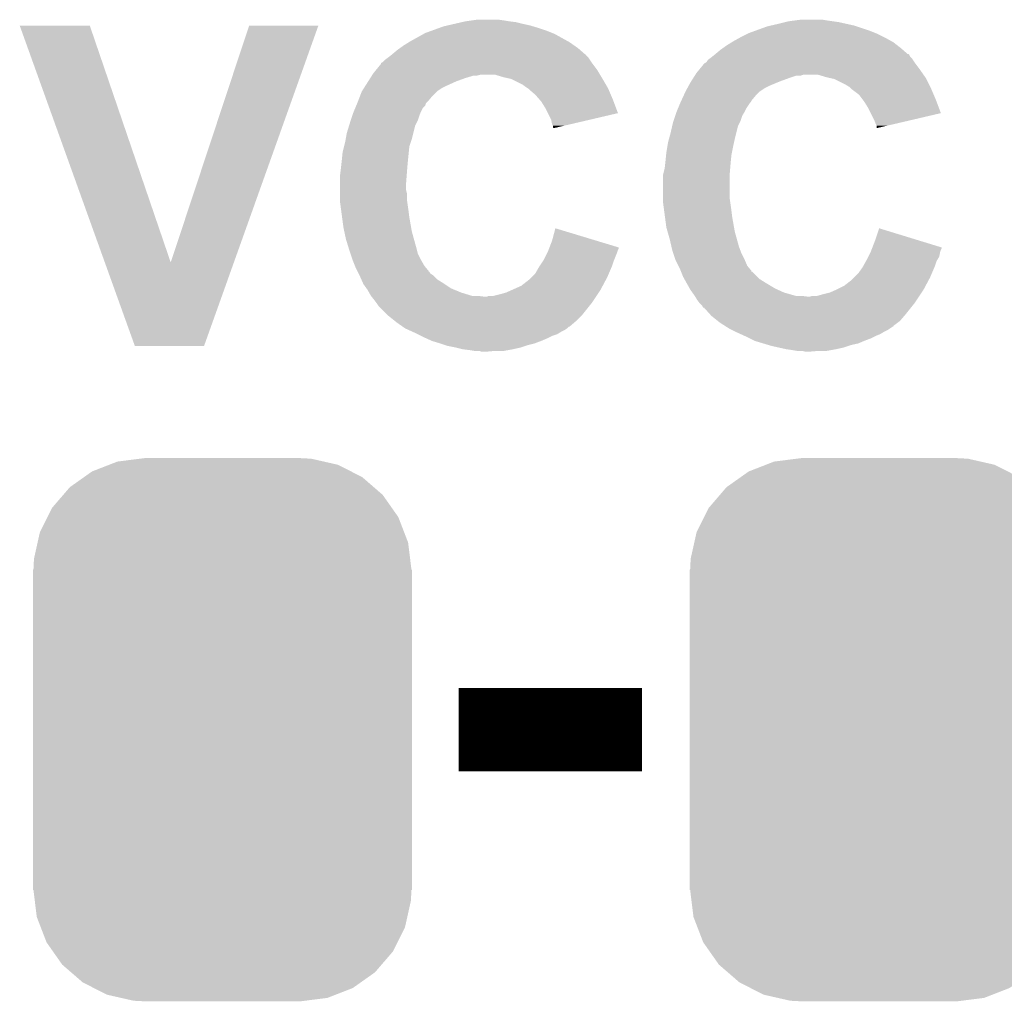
# Model space of a CAD drawing. Extents: x -1.3 to 24.2, y -3.9 to 39.2.
# Tile 12 of 43: x 8.8 to 11.8, y 5.5 to 8.5. Entities that reach past the tile are written whole.
import ezdxf

# ---------------------------------------------------------------- set-up
doc = ezdxf.new("R2010")
doc.units = 0
doc.layers.get('0').update_dxf_attribs({"linetype": 'CONTINUOUS'})
doc.layers.add('BOOST_10_CLICK_V101_GTO', color=14, linetype='CONTINUOUS')
doc.layers.add('BOOST_10_CLICK_V101_GTS', color=12, linetype='CONTINUOUS')

# ---------------------------------------------------------------- blocks, each defined once
blk = doc.blocks.new('CUSTOM_86')
for points in [[(-0.344522, 0.80667), (-0.319682, 0.816338), (0.351232, 0.80667), (0.308712, 0.816338)], [(-0.319682, 0.816338), (-0.251122, 0.82504), (0.308712, 0.816338), (0.27044, 0.82504)], [(-0.251122, 0.82504), (-0.23749, 0.82677), (0.27044, 0.82504), (0.23749, 0.82677)], [(-0.420946, 0.769256), (-0.396894, 0.786286), (0.425156, 0.769256), (0.391508, 0.786286)], [(-0.396894, 0.786286), (-0.344522, 0.80667), (0.391508, 0.786286), (0.351232, 0.80667)], [(-0.464512, 0.738408), (-0.420946, 0.769256), (0.460796, 0.738408), (0.425156, 0.769256)], [(-0.484594, 0.715032), (-0.464512, 0.738408), (0.4878, 0.715032), (0.460796, 0.738408)], [(-0.5185, 0.67556), (-0.484594, 0.715032), (0.515528, 0.67556), (0.4878, 0.715032)], [(-0.532704, 0.647234), (-0.5185, 0.67556), (0.535424, 0.647234), (0.515528, 0.67556)], [(-0.555636, 0.601496), (-0.532704, 0.647234), (0.55303, 0.601496), (0.535424, 0.647234)], [(-0.562694, 0.569912), (-0.555636, 0.601496), (0.565186, 0.569912), (0.55303, 0.601496)], [(-0.573704, 0.520636), (-0.562694, 0.569912), (0.571254, 0.520636), (0.565186, 0.569912)], [(-0.57531, 0.48768), (-0.573704, 0.520636), (0.57531, 0.48768), (0.571254, 0.520636)], [(-0.57658, -0.48768), (-0.57658, 0.48768), (0.57658, -0.48768), (0.57658, 0.48768)], [(-0.571252, -0.520636), (-0.57531, -0.48768), (0.573704, -0.520636), (0.57531, -0.48768)], [(-0.565186, -0.569912), (-0.571252, -0.520636), (0.562692, -0.569912), (0.573704, -0.520636)], [(-0.553028, -0.601496), (-0.565186, -0.569912), (0.555636, -0.601496), (0.562692, -0.569912)], [(-0.535424, -0.647234), (-0.553028, -0.601496), (0.532702, -0.647234), (0.555636, -0.601496)], [(-0.515526, -0.67556), (-0.535424, -0.647234), (0.5185, -0.67556), (0.532702, -0.647234)], [(-0.4878, -0.715032), (-0.515526, -0.67556), (0.484592, -0.715032), (0.5185, -0.67556)], [(-0.460794, -0.738408), (-0.4878, -0.715032), (0.464512, -0.738408), (0.484592, -0.715032)], [(-0.425156, -0.769256), (-0.460794, -0.738408), (0.420944, -0.769256), (0.464512, -0.738408)], [(-0.391506, -0.786286), (-0.425156, -0.769256), (0.396894, -0.786286), (0.420944, -0.769256)], [(-0.351232, -0.80667), (-0.391506, -0.786286), (0.34452, -0.80667), (0.396894, -0.786286)], [(-0.30871, -0.816338), (-0.351232, -0.80667), (0.319682, -0.816338), (0.34452, -0.80667)], [(-0.27044, -0.82504), (-0.30871, -0.816338), (0.25112, -0.82504), (0.319682, -0.816338)], [(-0.23749, -0.82677), (-0.27044, -0.82504), (0.23749, -0.82677), (0.25112, -0.82504)]]:
    blk.add_solid(points)

msp = doc.modelspace()

# ---------------------------------------------------------------- linework, layer by layer
at = {"layer": 'BOOST_10_CLICK_V101_GTO', "const_width": 0.254}
msp.add_lwpolyline([(10.14984, 6.35), (10.70864, 6.35)], dxfattribs=at)
at = {"layer": 'BOOST_10_CLICK_V101_GTO'}
for points in [[(8.813834, 8.493742), (8.813828, 8.493756), (9.027164, 8.493742), (8.813828, 8.493756)], [(9.073024, 7.772468), (8.813834, 8.493742), (9.273562, 7.772468), (9.027164, 8.493742)], [(9.273562, 7.772468), (9.512308, 8.49373), (9.46577, 7.772468), (9.72311, 8.49373)], [(9.512308, 8.49373), (9.512318, 8.49376), (9.72311, 8.49373), (9.512318, 8.49376)], [(10.069196, 8.47852), (10.090152, 8.48614), (10.41654, 8.47852), (10.39368, 8.48614)], [(10.090152, 8.48614), (10.104122, 8.49122), (10.39368, 8.48614), (10.376746, 8.49122)], [(10.104122, 8.49122), (10.115128, 8.49376), (10.376746, 8.49122), (10.368278, 8.49376)], [(10.115128, 8.49376), (10.13714, 8.49884), (10.368278, 8.49376), (10.34542, 8.49884)], [(10.13714, 8.49884), (10.159152, 8.50392), (10.34542, 8.49884), (10.3251, 8.50392)], [(10.159152, 8.50392), (10.17016, 8.50646), (10.3251, 8.50392), (10.30478, 8.50646)], [(10.17016, 8.50646), (10.18794, 8.509), (10.30478, 8.50646), (10.28954, 8.509)], [(10.18794, 8.509), (10.205722, 8.51154), (10.28954, 8.509), (10.271758, 8.51154)], [(11.054716, 8.47852), (11.089642, 8.49122), (11.39952, 8.47852), (11.361416, 8.49122)], [(11.089642, 8.49122), (11.100638, 8.493758), (11.361416, 8.49122), (11.3538, 8.493758)], [(11.100638, 8.493758), (11.12266, 8.49884), (11.3538, 8.493758), (11.330936, 8.49884)], [(11.12266, 8.49884), (11.14298, 8.50392), (11.330936, 8.49884), (11.308078, 8.50392)], [(11.14298, 8.50392), (11.153142, 8.50646), (11.308078, 8.50392), (11.2903, 8.50646)], [(11.153142, 8.50646), (11.172192, 8.509), (11.2903, 8.50646), (11.27252, 8.509)], [(11.172192, 8.509), (11.191242, 8.51154), (11.27252, 8.509), (11.257278, 8.51154)], [(10.00252, 8.445498), (10.04367, 8.46836), (10.483094, 8.445498), (10.441942, 8.46836)], [(10.04367, 8.46836), (10.048242, 8.4709), (10.441942, 8.46836), (10.435592, 8.4709)], [(10.048242, 8.4709), (10.069196, 8.47852), (10.435592, 8.4709), (10.41654, 8.47852)], [(10.9855, 8.445498), (11.003788, 8.45566), (11.46861, 8.445498), (11.45032, 8.45566)], [(11.003788, 8.45566), (11.00836, 8.4582), (11.45032, 8.45566), (11.44524, 8.4582)], [(11.00836, 8.4582), (11.02868, 8.46836), (11.44524, 8.4582), (11.42492, 8.46836)], [(11.02868, 8.46836), (11.033762, 8.4709), (11.42492, 8.46836), (11.41857, 8.4709)], [(11.033762, 8.4709), (11.054716, 8.47852), (11.41857, 8.4709), (11.39952, 8.47852)], [(9.96442, 8.4201), (9.971532, 8.42518), (10.51887, 8.4201), (10.513062, 8.42518)], [(9.971532, 8.42518), (9.9822, 8.4328), (10.513062, 8.42518), (10.502178, 8.4328)], [(9.9822, 8.4328), (9.998458, 8.44296), (10.502178, 8.4328), (10.487662, 8.44296)], [(9.998458, 8.44296), (10.00252, 8.445498), (10.487662, 8.44296), (10.483094, 8.445498)], [(10.9474, 8.4201), (10.954512, 8.42518), (11.501848, 8.4201), (11.49604, 8.42518)], [(10.954512, 8.42518), (10.96518, 8.4328), (11.49604, 8.42518), (11.486242, 8.4328)], [(10.96518, 8.4328), (10.981438, 8.44296), (11.486242, 8.4328), (11.473176, 8.44296)], [(10.981438, 8.44296), (10.9855, 8.445498), (11.473176, 8.44296), (11.46861, 8.445498)], [(9.926322, 8.38962), (9.933094, 8.3947), (10.549468, 8.38962), (10.54608, 8.3947)], [(9.933094, 8.3947), (9.93648, 8.39724), (10.54608, 8.3947), (10.54354, 8.39724)], [(9.93648, 8.39724), (9.945996, 8.404854), (10.54354, 8.39724), (10.535926, 8.404854)], [(9.945996, 8.404854), (9.94915, 8.407376), (10.535926, 8.404854), (10.53592, 8.407376)], [(9.94915, 8.407376), (9.94918, 8.4074), (10.53592, 8.407376), (10.533384, 8.4074)], [(9.94918, 8.4074), (9.96442, 8.4201), (10.533384, 8.4074), (10.51887, 8.4201)], [(10.909302, 8.389622), (10.916072, 8.3947), (11.532446, 8.389622), (11.52906, 8.3947)], [(10.916072, 8.3947), (10.91946, 8.39724), (11.52906, 8.3947), (11.526522, 8.39724)], [(10.91946, 8.39724), (10.922636, 8.399782), (11.526522, 8.39724), (11.523982, 8.399782)], [(10.922636, 8.399782), (10.92898, 8.404856), (11.523982, 8.399782), (11.521442, 8.404856)], [(10.92898, 8.404856), (10.932152, 8.407394), (11.521442, 8.404856), (11.518906, 8.407394)], [(10.932152, 8.407394), (10.93216, 8.4074), (11.518906, 8.407394), (11.516364, 8.4074)], [(10.93216, 8.4074), (10.9474, 8.4201), (11.516364, 8.4074), (11.501848, 8.4201)], [(9.899068, 8.359138), (9.91362, 8.376924), (10.571482, 8.359138), (10.558144, 8.376924)], [(9.91362, 8.376924), (9.913634, 8.37946), (10.558144, 8.376924), (10.55624, 8.37946)], [(9.913634, 8.37946), (9.913636, 8.379466), (10.55624, 8.37946), (10.556236, 8.379466)], [(9.913636, 8.379466), (9.918698, 8.382002), (10.556236, 8.379466), (10.554546, 8.382002)], [(9.918698, 8.382002), (9.926322, 8.38962), (10.554546, 8.382002), (10.549468, 8.38962)], [(10.882052, 8.35914), (10.896598, 8.376918), (11.55446, 8.35914), (11.541128, 8.376918)], [(10.896598, 8.376918), (10.89914, 8.37946), (11.541128, 8.376918), (11.53922, 8.37946)], [(10.89914, 8.37946), (10.899144, 8.379462), (11.53922, 8.37946), (11.53922, 8.379462)], [(10.899144, 8.379462), (10.904218, 8.382004), (11.53922, 8.379462), (11.537524, 8.382004)], [(10.904218, 8.382004), (10.909302, 8.389622), (11.537524, 8.382004), (11.532446, 8.389622)], [(9.874596, 8.32358), (9.881062, 8.333742), (10.142222, 8.32358), (10.17016, 8.333742)], [(9.881062, 8.333742), (9.88591, 8.34136), (10.17016, 8.333742), (10.195556, 8.34136)], [(9.88591, 8.34136), (9.887526, 8.3439), (10.205718, 8.34136), (10.215878, 8.3439)], [(9.887526, 8.3439), (9.89076, 8.34898), (10.580626, 8.3439), (10.577578, 8.34898)], [(9.89076, 8.34898), (9.899068, 8.359138), (10.577578, 8.34898), (10.571482, 8.359138)], [(10.287002, 8.33628), (10.261598, 8.3439), (10.585198, 8.33628), (10.580626, 8.3439)], [(10.298436, 8.33374), (10.287002, 8.33628), (10.58672, 8.33374), (10.585198, 8.33628)], [(10.309858, 8.331202), (10.298436, 8.33374), (10.588202, 8.331202), (10.58672, 8.33374)], [(10.857576, 8.32358), (10.86404, 8.33374), (11.127742, 8.32358), (11.15568, 8.33374)], [(10.86404, 8.33374), (10.868888, 8.341358), (11.15568, 8.33374), (11.178538, 8.341358)], [(10.868888, 8.341358), (10.86889, 8.34136), (11.178538, 8.341358), (11.191236, 8.34136)], [(10.86889, 8.34136), (10.870506, 8.343898), (11.191236, 8.34136), (11.198858, 8.343898)], [(10.870506, 8.3439), (10.87374, 8.34898), (11.565128, 8.3439), (11.561572, 8.34898)], [(10.870506, 8.343898), (10.870506, 8.3439), (11.198858, 8.343898), (11.244578, 8.3439)], [(10.87374, 8.34898), (10.882052, 8.35914), (11.561572, 8.34898), (11.55446, 8.35914)], [(11.269982, 8.33628), (11.244578, 8.3439), (11.570462, 8.33628), (11.565128, 8.3439)], [(11.281424, 8.333738), (11.269982, 8.33628), (11.57224, 8.333738), (11.570462, 8.33628)], [(11.292838, 8.331202), (11.281424, 8.333738), (11.57351, 8.331202), (11.57224, 8.333738)], [(9.855202, 8.2931), (9.861664, 8.303258), (10.0838, 8.2931), (10.099038, 8.303258)], [(9.861664, 8.303258), (9.866514, 8.31088), (10.099038, 8.303258), (10.11428, 8.31088)], [(9.866514, 8.31088), (9.874596, 8.32358), (10.11428, 8.31088), (10.142222, 8.32358)], [(10.345418, 8.31342), (10.309858, 8.331202), (10.598574, 8.31342), (10.588202, 8.331202)], [(10.35558, 8.3058), (10.345418, 8.31342), (10.603018, 8.3058), (10.598574, 8.31342)], [(10.359394, 8.303258), (10.35558, 8.3058), (10.6045, 8.303258), (10.603018, 8.3058)], [(10.3632, 8.30072), (10.359394, 8.303258), (10.605588, 8.30072), (10.6045, 8.303258)], [(10.84072, 8.2931), (10.84626, 8.303258), (11.06678, 8.2931), (11.082018, 8.303258)], [(10.84626, 8.303258), (10.850418, 8.31088), (11.082018, 8.303258), (11.09726, 8.31088)], [(10.850418, 8.31088), (10.85596, 8.32104), (11.09726, 8.31088), (11.121644, 8.32104)], [(10.85596, 8.32104), (10.857576, 8.32358), (11.121644, 8.32104), (11.127742, 8.32358)], [(11.3284, 8.31342), (11.292838, 8.331202), (11.5824, 8.31342), (11.57351, 8.331202)], [(11.341098, 8.305802), (11.3284, 8.31342), (11.58621, 8.305802), (11.5824, 8.31342)], [(11.343642, 8.30326), (11.341098, 8.305802), (11.58748, 8.30326), (11.58621, 8.305802)], [(11.34872, 8.298182), (11.343642, 8.30326), (11.589658, 8.298182), (11.58748, 8.30326)], [(9.844454, 8.265162), (9.850316, 8.2804), (10.058402, 8.265162), (10.0711, 8.2804)], [(9.850316, 8.2804), (9.8552, 8.293098), (10.0711, 8.2804), (10.083798, 8.293098)], [(9.8552, 8.293098), (9.855202, 8.2931), (10.083798, 8.293098), (10.0838, 8.2931)], [(10.36574, 8.298178), (10.3632, 8.30072), (10.606678, 8.298178), (10.605588, 8.30072)], [(10.38352, 8.282942), (10.36574, 8.298178), (10.613208, 8.282942), (10.606678, 8.298178)], [(10.396858, 8.2677), (10.38352, 8.282942), (10.61974, 8.2677), (10.613208, 8.282942)], [(10.827822, 8.265156), (10.834858, 8.2804), (11.041378, 8.265156), (11.05408, 8.2804)], [(10.834858, 8.2804), (10.840718, 8.293098), (11.05408, 8.2804), (11.066778, 8.293098)], [(10.840718, 8.293098), (10.84072, 8.2931), (11.066778, 8.293098), (11.06678, 8.2931)], [(11.369038, 8.282942), (11.34872, 8.298182), (11.596188, 8.282942), (11.589658, 8.298182)], [(11.38047, 8.2677), (11.369038, 8.282942), (11.60272, 8.2677), (11.596188, 8.282942)], [(9.830858, 8.23214), (9.83509, 8.242296), (10.03554, 8.23214), (10.040618, 8.242296)], [(9.83509, 8.242296), (9.838266, 8.24992), (10.040618, 8.242296), (10.048236, 8.24992)], [(9.838266, 8.24992), (9.84144, 8.257536), (10.048236, 8.24992), (10.05078, 8.257536)], [(9.84144, 8.257536), (9.8425, 8.26008), (10.05078, 8.257536), (10.053322, 8.26008)], [(9.8425, 8.26008), (9.844454, 8.265162), (10.053322, 8.26008), (10.058402, 8.265162)], [(10.4013, 8.262622), (10.396858, 8.2677), (10.621642, 8.262622), (10.61974, 8.2677)], [(10.414, 8.242298), (10.4013, 8.262622), (10.62925, 8.242298), (10.621642, 8.262622)], [(10.421622, 8.227054), (10.414, 8.242298), (10.634954, 8.227054), (10.62925, 8.242298)], [(10.813838, 8.232142), (10.81807, 8.242298), (11.02106, 8.232142), (11.02614, 8.242298)], [(10.81807, 8.242298), (10.82442, 8.25754), (11.02614, 8.242298), (11.0363, 8.25754)], [(10.82442, 8.25754), (10.82548, 8.26008), (11.0363, 8.25754), (11.038836, 8.26008)], [(10.82548, 8.260082), (10.827822, 8.265156), (11.038838, 8.260082), (11.041378, 8.265156)], [(10.82548, 8.26008), (10.82548, 8.260082), (11.038836, 8.26008), (11.038838, 8.260082)], [(11.38428, 8.262618), (11.38047, 8.2677), (11.604624, 8.262618), (11.60272, 8.2677)], [(11.39698, 8.242298), (11.38428, 8.262618), (11.61223, 8.242298), (11.604624, 8.262618)], [(11.404604, 8.227054), (11.39698, 8.242298), (11.617934, 8.227054), (11.61223, 8.242298)], [(9.821332, 8.2042), (9.826414, 8.219442), (10.02538, 8.2042), (10.03046, 8.219442)], [(9.826414, 8.219442), (9.8298, 8.229598), (10.03046, 8.219442), (10.034522, 8.229598)], [(9.8298, 8.229598), (9.830858, 8.23214), (10.034522, 8.229598), (10.03554, 8.23214)], [(10.431778, 8.206742), (10.421622, 8.227054), (10.548044, 8.206742), (10.634954, 8.227054)], [(10.804314, 8.2042), (10.809394, 8.219442), (11.00836, 8.2042), (11.01344, 8.219442)], [(10.809394, 8.219442), (10.81278, 8.229598), (11.01344, 8.219442), (11.019532, 8.229598)], [(10.81278, 8.229598), (10.813838, 8.232142), (11.019532, 8.229598), (11.02106, 8.232142)], [(11.41476, 8.20674), (11.404604, 8.227054), (11.530978, 8.20674), (11.617934, 8.227054)], [(9.80948, 8.166102), (9.816512, 8.188958), (10.012044, 8.166102), (10.017758, 8.188958)], [(9.816512, 8.188958), (9.81964, 8.19912), (10.017758, 8.188958), (10.022838, 8.19912)], [(9.81964, 8.19912), (9.821332, 8.2042), (10.022838, 8.19912), (10.02538, 8.2042)], [(10.43432, 8.194042), (10.431778, 8.206742), (10.493704, 8.194042), (10.548044, 8.206742)], [(10.436858, 8.188964), (10.43432, 8.194042), (10.471978, 8.188964), (10.493704, 8.194042)], [(10.43686, 8.183884), (10.436858, 8.188964), (10.450242, 8.183884), (10.471978, 8.188964)], [(10.439392, 8.181348), (10.43686, 8.183884), (10.439392, 8.181348), (10.450242, 8.183884)], [(10.795, 8.1661), (10.800274, 8.188958), (10.995024, 8.1661), (11.000738, 8.188958)], [(10.800274, 8.188958), (10.80262, 8.199118), (11.000738, 8.188958), (11.005818, 8.199118)], [(10.80262, 8.199118), (10.804314, 8.2042), (11.005818, 8.199118), (11.00836, 8.2042)], [(11.41984, 8.19404), (11.41476, 8.20674), (11.476614, 8.19404), (11.530978, 8.20674)], [(11.422378, 8.188964), (11.41984, 8.19404), (11.454886, 8.188964), (11.476614, 8.19404)], [(11.42238, 8.18137), (11.422378, 8.188964), (11.42238, 8.18137), (11.454886, 8.188964)], [(9.806246, 8.148322), (9.80948, 8.166102), (10.0076, 8.148322), (10.012044, 8.166102)], [(10.79015, 8.14832), (10.795, 8.1661), (10.99058, 8.14832), (10.995024, 8.1661)], [(9.79678, 8.10768), (9.801224, 8.125458), (9.998202, 8.10768), (9.99998, 8.125458)], [(9.801224, 8.125458), (9.8044, 8.13816), (9.99998, 8.125458), (10.004212, 8.13816)], [(9.8044, 8.13816), (9.806246, 8.148322), (10.004212, 8.13816), (10.0076, 8.148322)], [(10.7823, 8.10768), (10.785262, 8.12546), (10.981942, 8.10768), (10.9855, 8.12546)], [(10.785262, 8.12546), (10.78738, 8.138162), (10.9855, 8.12546), (10.988322, 8.138162)], [(10.78738, 8.138162), (10.79015, 8.14832), (10.988322, 8.138162), (10.99058, 8.14832)], [(9.79424, 8.08228), (9.79678, 8.10768), (9.995662, 8.08228), (9.998202, 8.10768)], [(10.77976, 8.08228), (10.781538, 8.100062), (10.97864, 8.08228), (10.98042, 8.100062)], [(10.781538, 8.100062), (10.7823, 8.10768), (10.98042, 8.100062), (10.981942, 8.10768)], [(9.7917, 8.05942), (9.793392, 8.07466), (9.99363, 8.05942), (9.9949, 8.07466)], [(9.793392, 8.07466), (9.79424, 8.08228), (9.9949, 8.07466), (9.995662, 8.08228)], [(10.77722, 8.059422), (10.778912, 8.07466), (10.97661, 8.059422), (10.97788, 8.07466)], [(10.778912, 8.07466), (10.77976, 8.08228), (10.97788, 8.07466), (10.97864, 8.08228)], [(9.78916, 8.0391), (9.789794, 8.04418), (9.991968, 8.0391), (9.99236, 8.04418)], [(9.78916, 8.011162), (9.78916, 8.0391), (9.98982, 8.011162), (9.991968, 8.0391)], [(9.789794, 8.04418), (9.7917, 8.05942), (9.99236, 8.04418), (9.99363, 8.05942)], [(10.77214, 8.039102), (10.77341, 8.044182), (10.97534, 8.039102), (10.97534, 8.044182)], [(10.77214, 7.96544), (10.77214, 8.039102), (10.97534, 7.96544), (10.97534, 8.039102)], [(10.77341, 8.044182), (10.77722, 8.059422), (10.97534, 8.044182), (10.97661, 8.059422)], [(9.78916, 7.993378), (9.78916, 8.011162), (9.98982, 7.993378), (9.98982, 8.011162)], [(9.78916, 7.983218), (9.78916, 7.993378), (9.99236, 7.983218), (9.98982, 7.993378)], [(9.78916, 7.96544), (9.78916, 7.983218), (9.99236, 7.96544), (9.99236, 7.983218)], [(9.78916, 7.955282), (9.78916, 7.96544), (9.993812, 7.955282), (9.99236, 7.96544)], [(9.792548, 7.92988), (9.78916, 7.955282), (9.99744, 7.92988), (9.993812, 7.955282)], [(10.77214, 7.955282), (10.77214, 7.96544), (10.976792, 7.955282), (10.97534, 7.96544)], [(10.775528, 7.92988), (10.77214, 7.955282), (10.98042, 7.92988), (10.976792, 7.955282)], [(9.795258, 7.90956), (9.792548, 7.92988), (9.99998, 7.90956), (9.99744, 7.92988)], [(10.778238, 7.90956), (10.775528, 7.92988), (10.98296, 7.90956), (10.98042, 7.92988)], [(9.79932, 7.87908), (9.795258, 7.90956), (10.00536, 7.87908), (9.99998, 7.90956)], [(10.7823, 7.879082), (10.778238, 7.90956), (10.98834, 7.879082), (10.98296, 7.90956)], [(9.802042, 7.86638), (9.79932, 7.87908), (10.0076, 7.86638), (10.00536, 7.87908)], [(9.80694, 7.84352), (9.802042, 7.86638), (10.01395, 7.84352), (10.0076, 7.86638)], [(10.43432, 7.83844), (10.444504, 7.876534), (10.57034, 7.83844), (10.444504, 7.876534)], [(10.78593, 7.86638), (10.7823, 7.879082), (10.99058, 7.86638), (10.98834, 7.879082)], [(10.79246, 7.84352), (10.78593, 7.86638), (10.99693, 7.84352), (10.99058, 7.86638)], [(11.4173, 7.838438), (11.430022, 7.876536), (11.554212, 7.838438), (11.430022, 7.876536)], [(9.813974, 7.82066), (9.80694, 7.84352), (10.0203, 7.82066), (10.01395, 7.84352)], [(10.426496, 7.818102), (10.43432, 7.83844), (10.63752, 7.818102), (10.57034, 7.83844)], [(10.797738, 7.82066), (10.79246, 7.84352), (11.00328, 7.82066), (10.99693, 7.84352)], [(11.409476, 7.818102), (11.4173, 7.838438), (11.6205, 7.818102), (11.554212, 7.838438)], [(9.8171, 7.8105), (9.813974, 7.82066), (10.02284, 7.8105), (10.0203, 7.82066)], [(9.820488, 7.800338), (9.8171, 7.8105), (10.02538, 7.800338), (10.02284, 7.8105)], [(9.82726, 7.780022), (9.820488, 7.800338), (10.03554, 7.780022), (10.02538, 7.800338)], [(10.40892, 7.780022), (10.420348, 7.80288), (10.623296, 7.780022), (10.63244, 7.80288)], [(10.420348, 7.80288), (10.42162, 7.80542), (10.63244, 7.80288), (10.633286, 7.80542)], [(10.42162, 7.80542), (10.423572, 7.810498), (10.633286, 7.80542), (10.63498, 7.810498)], [(10.423572, 7.810498), (10.425526, 7.815576), (10.63498, 7.810498), (10.637518, 7.815576)], [(10.425526, 7.815576), (10.426496, 7.818102), (10.637518, 7.815576), (10.63752, 7.818102)], [(10.800082, 7.8105), (10.797738, 7.82066), (11.00709, 7.8105), (11.00328, 7.82066)], [(10.80347, 7.80034), (10.800082, 7.8105), (11.0109, 7.80034), (11.00709, 7.8105)], [(10.81024, 7.780022), (10.80347, 7.80034), (11.02106, 7.780022), (11.0109, 7.80034)], [(11.396978, 7.790178), (11.403328, 7.802878), (11.61288, 7.790178), (11.61542, 7.802878)], [(11.403328, 7.802878), (11.4046, 7.80542), (11.61542, 7.802878), (11.616266, 7.80542)], [(11.4046, 7.80542), (11.406552, 7.810498), (11.616266, 7.80542), (11.61796, 7.810498)], [(11.406552, 7.810498), (11.408506, 7.815576), (11.61796, 7.810498), (11.620498, 7.815576)], [(11.408506, 7.815576), (11.409476, 7.818102), (11.620498, 7.815576), (11.6205, 7.818102)], [(9.164316, 7.518418), (9.073024, 7.772468), (9.375128, 7.518418), (9.46577, 7.772468)], [(9.82726, 7.780018), (9.82726, 7.780022), (10.035544, 7.780018), (10.03554, 7.780022)], [(9.834372, 7.762244), (9.82726, 7.780018), (10.0457, 7.762244), (10.035544, 7.780018)], [(10.397066, 7.762242), (10.407226, 7.777482), (10.6172, 7.762242), (10.62228, 7.777482)], [(10.407226, 7.777482), (10.40892, 7.780022), (10.62228, 7.777482), (10.623296, 7.780022)], [(10.810242, 7.78002), (10.81024, 7.780022), (11.02106, 7.78002), (11.02106, 7.780022)], [(10.81913, 7.762242), (10.810242, 7.78002), (11.028682, 7.762242), (11.02106, 7.78002)], [(11.382024, 7.762242), (11.39049, 7.777482), (11.60018, 7.762242), (11.60526, 7.777482)], [(11.39049, 7.777482), (11.3919, 7.78002), (11.60526, 7.777482), (11.606782, 7.78002)], [(11.3919, 7.78002), (11.396978, 7.790178), (11.606782, 7.78002), (11.61288, 7.790178)], [(9.83742, 7.75462), (9.834372, 7.762244), (10.05205, 7.75462), (10.0457, 7.762244)], [(9.841232, 7.746996), (9.83742, 7.75462), (10.0584, 7.746996), (10.05205, 7.75462)], [(9.8425, 7.74446), (9.841232, 7.746996), (10.058424, 7.74446), (10.0584, 7.746996)], [(9.842508, 7.744444), (9.8425, 7.74446), (10.060946, 7.744444), (10.058424, 7.74446)], [(9.84504, 7.739382), (9.842508, 7.744444), (10.063484, 7.739382), (10.060946, 7.744444)], [(9.847582, 7.734298), (9.84504, 7.739382), (10.071102, 7.734298), (10.063484, 7.739382)], [(9.85012, 7.72922), (9.847582, 7.734298), (10.076182, 7.72922), (10.071102, 7.734298)], [(10.370818, 7.72668), (10.383522, 7.739382), (10.60196, 7.72668), (10.607402, 7.739382)], [(10.383522, 7.739382), (10.39368, 7.75716), (10.607402, 7.739382), (10.615022, 7.75716)], [(10.39368, 7.75716), (10.397066, 7.762242), (10.615022, 7.75716), (10.6172, 7.762242)], [(10.82294, 7.75462), (10.81913, 7.762242), (11.035032, 7.75462), (11.028682, 7.762242)], [(10.82599, 7.746996), (10.82294, 7.75462), (11.04138, 7.746996), (11.035032, 7.75462)], [(10.827004, 7.74446), (10.82599, 7.746996), (11.041404, 7.74446), (11.04138, 7.746996)], [(10.827008, 7.744454), (10.827004, 7.74446), (11.043926, 7.744454), (11.041404, 7.74446)], [(10.8331, 7.72922), (10.827008, 7.744454), (11.059162, 7.72922), (11.043926, 7.744454)], [(11.353798, 7.72668), (11.3665, 7.73938), (11.58494, 7.72668), (11.590382, 7.73938)], [(11.3665, 7.73938), (11.379202, 7.75716), (11.590382, 7.73938), (11.598002, 7.75716)], [(11.379202, 7.75716), (11.382024, 7.762242), (11.598002, 7.75716), (11.60018, 7.762242)], [(9.853508, 7.7216), (9.85012, 7.72922), (10.083802, 7.7216), (10.076182, 7.72922)], [(9.859152, 7.7089), (9.853508, 7.7216), (10.10412, 7.7089), (10.083802, 7.7216)], [(9.86028, 7.706358), (9.859152, 7.7089), (10.107934, 7.706358), (10.10412, 7.7089)], [(9.869354, 7.69366), (9.86028, 7.706358), (10.126978, 7.69366), (10.107934, 7.706358)], [(10.340338, 7.701282), (10.3632, 7.719062), (10.588414, 7.701282), (10.597896, 7.719062)], [(10.3632, 7.719062), (10.370818, 7.72668), (10.597896, 7.719062), (10.60196, 7.72668)], [(10.837334, 7.7216), (10.8331, 7.72922), (11.066782, 7.7216), (11.059162, 7.72922)], [(10.84439, 7.7089), (10.837334, 7.7216), (11.0871, 7.7089), (11.066782, 7.7216)], [(10.8458, 7.70636), (10.84439, 7.7089), (11.091334, 7.70636), (11.0871, 7.7089)], [(10.853056, 7.69366), (10.8458, 7.70636), (11.112502, 7.69366), (11.091334, 7.70636)], [(11.323318, 7.701282), (11.34618, 7.719062), (11.571394, 7.701282), (11.580876, 7.719062)], [(11.34618, 7.719062), (11.353798, 7.72668), (11.580876, 7.719062), (11.58494, 7.72668)], [(9.87298, 7.688582), (9.869354, 7.69366), (10.139166, 7.688582), (10.126978, 7.69366)], [(9.877336, 7.68096), (9.87298, 7.688582), (10.157458, 7.68096), (10.139166, 7.688582)], [(9.883138, 7.670802), (9.877336, 7.68096), (10.190478, 7.670802), (10.157458, 7.68096)], [(10.256522, 7.6708), (10.27684, 7.67588), (10.569786, 7.6708), (10.573172, 7.67588)], [(10.27684, 7.67588), (10.294622, 7.68096), (10.573172, 7.67588), (10.57656, 7.68096)], [(10.294622, 7.68096), (10.311762, 7.68858), (10.57656, 7.68096), (10.58164, 7.68858)], [(10.311762, 7.68858), (10.340338, 7.701282), (10.58164, 7.68858), (10.588414, 7.701282)], [(10.855958, 7.68858), (10.853056, 7.69366), (11.123676, 7.68858), (11.112502, 7.69366)], [(10.861406, 7.680958), (10.855958, 7.68858), (11.14044, 7.680958), (11.123676, 7.68858)], [(10.868662, 7.6708), (10.861406, 7.680958), (11.176002, 7.6708), (11.14044, 7.680958)], [(11.242044, 7.6708), (11.25982, 7.67588), (11.552766, 7.6708), (11.556152, 7.67588)], [(11.25982, 7.67588), (11.280142, 7.68096), (11.556152, 7.67588), (11.55954, 7.68096)], [(11.280142, 7.68096), (11.297284, 7.68858), (11.55954, 7.68096), (11.56462, 7.68858)], [(11.297284, 7.68858), (11.303, 7.69112), (11.56462, 7.68858), (11.565974, 7.69112)], [(11.303, 7.69112), (11.323318, 7.701282), (11.565974, 7.69112), (11.571394, 7.701282)], [(9.88314, 7.6708), (9.883138, 7.670802), (10.190484, 7.6708), (10.190478, 7.670802)], [(9.885172, 7.66826), (9.88314, 7.6708), (10.228582, 7.66826), (10.20826, 7.6708)], [(9.8933, 7.6581), (9.885172, 7.66826), (10.56132, 7.6581), (10.568092, 7.66826)], [(9.899016, 7.65048), (9.8933, 7.6581), (10.55624, 7.65048), (10.56132, 7.6581)], [(9.90092, 7.64794), (9.899016, 7.65048), (10.554208, 7.64794), (10.55624, 7.65048)], [(9.906, 7.64032), (9.90092, 7.64794), (10.548112, 7.64032), (10.554208, 7.64794)], [(10.228582, 7.66826), (10.236204, 7.668262), (10.568092, 7.66826), (10.568094, 7.668262)], [(10.236204, 7.668262), (10.241284, 7.6708), (10.568094, 7.668262), (10.569786, 7.6708)], [(10.870186, 7.66826), (10.868662, 7.6708), (11.214102, 7.66826), (11.19378, 7.6708)], [(10.876278, 7.658102), (10.870186, 7.66826), (11.5443, 7.658102), (11.551072, 7.66826)], [(10.881998, 7.65048), (10.876278, 7.658102), (11.53922, 7.65048), (11.5443, 7.658102)], [(10.8839, 7.647942), (10.881998, 7.65048), (11.537188, 7.647942), (11.53922, 7.65048)], [(10.891518, 7.640318), (10.8839, 7.647942), (11.53109, 7.640318), (11.537188, 7.647942)], [(11.214102, 7.66826), (11.219182, 7.668262), (11.551072, 7.66826), (11.551074, 7.668262)], [(11.219182, 7.668262), (11.226804, 7.6708), (11.551074, 7.668262), (11.552766, 7.6708)], [(9.93394, 7.61238), (9.906, 7.64032), (10.52576, 7.61238), (10.548112, 7.64032)], [(10.894054, 7.635256), (10.891518, 7.640318), (11.52704, 7.635256), (11.53109, 7.640318)], [(10.896596, 7.63524), (10.894054, 7.635256), (11.527028, 7.63524), (11.52704, 7.635256)], [(10.917174, 7.61238), (10.896596, 7.63524), (11.50874, 7.61238), (11.527028, 7.63524)], [(9.93648, 7.60984), (9.93394, 7.61238), (10.52322, 7.60984), (10.52576, 7.61238)], [(9.95553, 7.5946), (9.93648, 7.60984), (10.50798, 7.5946), (10.52322, 7.60984)], [(9.96188, 7.58952), (9.95553, 7.5946), (10.502052, 7.58952), (10.50798, 7.5946)], [(9.976392, 7.579362), (9.96188, 7.58952), (10.4902, 7.579362), (10.502052, 7.58952)], [(10.91946, 7.60984), (10.917174, 7.61238), (11.506562, 7.60984), (11.50874, 7.61238)], [(10.938514, 7.594598), (10.91946, 7.60984), (11.493498, 7.594598), (11.506562, 7.60984)], [(10.94486, 7.58952), (10.938514, 7.594598), (11.48673, 7.58952), (11.493498, 7.594598)], [(10.960844, 7.57935), (10.94486, 7.58952), (11.47318, 7.57935), (11.48673, 7.58952)], [(9.980024, 7.57682), (9.976392, 7.579362), (10.487656, 7.57682), (10.4902, 7.579362)], [(9.980034, 7.576814), (9.980024, 7.57682), (10.485114, 7.576814), (10.487656, 7.57682)], [(9.987278, 7.571742), (9.980034, 7.576814), (10.480042, 7.571742), (10.485114, 7.576814)], [(9.987284, 7.57174), (9.987278, 7.571742), (10.48004, 7.57174), (10.480042, 7.571742)], [(9.998458, 7.56666), (9.987284, 7.57174), (10.472418, 7.56666), (10.48004, 7.57174)], [(10.009634, 7.56158), (9.998458, 7.56666), (10.462262, 7.56158), (10.472418, 7.56666)], [(10.01522, 7.55904), (10.009634, 7.56158), (10.458028, 7.55904), (10.462262, 7.56158)], [(10.02538, 7.55396), (10.01522, 7.55904), (10.449562, 7.55396), (10.458028, 7.55904)], [(10.03554, 7.54888), (10.02538, 7.55396), (10.43432, 7.54888), (10.449562, 7.55396)], [(10.96482, 7.57682), (10.960844, 7.57935), (11.473156, 7.57682), (11.47318, 7.57935)], [(10.964826, 7.576816), (10.96482, 7.57682), (11.470634, 7.576816), (11.473156, 7.57682)], [(10.9728, 7.571742), (10.964826, 7.576816), (11.463022, 7.571742), (11.470634, 7.576816)], [(10.982964, 7.56666), (10.9728, 7.571742), (11.455398, 7.56666), (11.463022, 7.571742)], [(10.993122, 7.56158), (10.982964, 7.56666), (11.445242, 7.56158), (11.455398, 7.56666)], [(10.9982, 7.55904), (10.993122, 7.56158), (11.441008, 7.55904), (11.445242, 7.56158)], [(11.009376, 7.55396), (10.9982, 7.55904), (11.432544, 7.55396), (11.441008, 7.55904)], [(11.020552, 7.54888), (11.009376, 7.55396), (11.41984, 7.54888), (11.432544, 7.55396)], [(10.04062, 7.54634), (10.03554, 7.54888), (10.42924, 7.54634), (10.43432, 7.54888)], [(10.051796, 7.54126), (10.04062, 7.54634), (10.41908, 7.54126), (10.42924, 7.54634)], [(10.06856, 7.53364), (10.051796, 7.54126), (10.4013, 7.53364), (10.41908, 7.54126)], [(10.09396, 7.52602), (10.06856, 7.53364), (10.380978, 7.52602), (10.4013, 7.53364)], [(10.109206, 7.52094), (10.09396, 7.52602), (10.360662, 7.52094), (10.380978, 7.52602)], [(11.02614, 7.54634), (11.020552, 7.54888), (11.41476, 7.54634), (11.41984, 7.54888)], [(11.0363, 7.54126), (11.02614, 7.54634), (11.4046, 7.54126), (11.41476, 7.54634)], [(11.05154, 7.53364), (11.0363, 7.54126), (11.38428, 7.53364), (11.4046, 7.54126)], [(11.076942, 7.52602), (11.05154, 7.53364), (11.366498, 7.52602), (11.38428, 7.53364)], [(11.093882, 7.520938), (11.076942, 7.52602), (11.34364, 7.520938), (11.366498, 7.52602)], [(9.375122, 7.5184), (9.164316, 7.518418), (9.375122, 7.5184), (9.375128, 7.518418)], [(10.11682, 7.518402), (10.109206, 7.52094), (10.353046, 7.518402), (10.360662, 7.52094)], [(10.14222, 7.51332), (10.11682, 7.518402), (10.337798, 7.51332), (10.353046, 7.518402)], [(10.16254, 7.50824), (10.14222, 7.51332), (10.31494, 7.50824), (10.337798, 7.51332)], [(10.18286, 7.5057), (10.16254, 7.50824), (10.300968, 7.5057), (10.31494, 7.50824)], [(10.198098, 7.50316), (10.18286, 7.5057), (10.286998, 7.50316), (10.300968, 7.5057)], [(10.220958, 7.500622), (10.213336, 7.50316), (10.231142, 7.500622), (10.25906, 7.50316)], [(10.231122, 7.50062), (10.220958, 7.500622), (10.231122, 7.50062), (10.231142, 7.500622)], [(11.102342, 7.5184), (11.093882, 7.520938), (11.336022, 7.5184), (11.34364, 7.520938)], [(11.125202, 7.51332), (11.102342, 7.5184), (11.320778, 7.51332), (11.336022, 7.5184)], [(11.148062, 7.50824), (11.125202, 7.51332), (11.29792, 7.50824), (11.320778, 7.51332)], [(11.16584, 7.5057), (11.148062, 7.50824), (11.283948, 7.5057), (11.29792, 7.50824)], [(11.181078, 7.50316), (11.16584, 7.5057), (11.269978, 7.50316), (11.283948, 7.5057)], [(11.206478, 7.50062), (11.196318, 7.50316), (11.214102, 7.50062), (11.24458, 7.50316)]]:
    msp.add_solid(points, dxfattribs=at)

# ---------------------------------------------------------------- block references
at = {"layer": 'BOOST_10_CLICK_V101_GTS'}
for p in [(9.43102, 6.35), (11.43, 6.35)]:
    msp.add_blockref('CUSTOM_86', p, dxfattribs=at)

doc.saveas('drawing.dxf')
